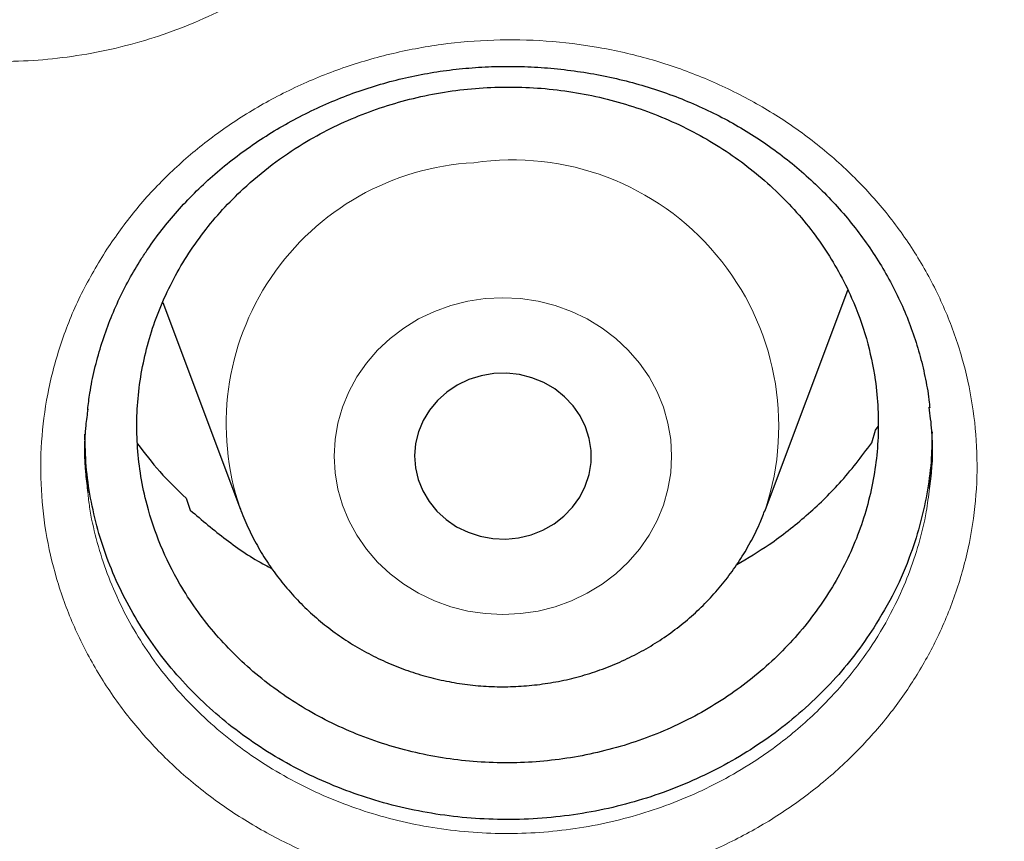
# Model space of a CAD drawing. Header units: millimetres. Extents: x 8 to 791, y 12 to 1717.
# Tile 196 of 256: x 392 to 396.45, y 1539.76 to 1543.48. Entities that reach past the tile are written whole.
import ezdxf

# ---------------------------------------------------------------- set-up
doc = ezdxf.new("R2010")
doc.units = ezdxf.units.MM

msp = doc.modelspace()

# ---------------------------------------------------------------- linework, layer by layer
at = {"color": 7, "linetype": 'Continuous', "lineweight": 30}
for p, q in [((395.3713, 1541.265), (395.7444, 1542.2568)), ((392.6428, 1542.2016), (392.9951, 1541.265)), ((395.8526, 1541.5661), (395.8704, 1541.6233)), ((395.8704, 1541.6233), (395.8811, 1541.6406)), ((392.7498, 1541.3156), (392.7679, 1541.2619)), ((392.9929, 1541.2709), (392.9951, 1541.265)), ((395.3686, 1541.2579), (395.3713, 1541.265))]:
    msp.add_line(p, q, dxfattribs=at)
at = {"color": 8, "linetype": 'Continuous', "lineweight": 0, "flags": 128}
msp.add_lwpolyline([(394.1034, 1542.219), (394.0244, 1542.2073), (393.9472, 1542.1879), (393.8726, 1542.161), (393.8014, 1542.127), (393.7344, 1542.0861), (393.6722, 1542.0389), (393.6157, 1541.9859), (393.5654, 1541.9276), (393.5219, 1541.8647), (393.4856, 1541.7979), (393.4569, 1541.7279), (393.4363, 1541.6555), (393.4238, 1541.5814), (393.4196, 1541.5065), (393.4238, 1541.4316), (393.4363, 1541.3575), (393.4569, 1541.2851), (393.4856, 1541.2151), (393.5219, 1541.1483), (393.5654, 1541.0854), (393.6157, 1541.0271), (393.6722, 1540.9741), (393.7344, 1540.9269), (393.8014, 1540.886), (393.8726, 1540.852), (393.9472, 1540.8251), (394.0244, 1540.8057), (394.1034, 1540.794), (394.1832, 1540.7901), (394.263, 1540.794), (394.342, 1540.8057), (394.4192, 1540.8251), (394.4938, 1540.852), (394.565, 1540.886), (394.6321, 1540.9269), (394.6942, 1540.9741), (394.7507, 1541.0271), (394.801, 1541.0854), (394.8445, 1541.1483), (394.8808, 1541.2151), (394.9095, 1541.2851), (394.9302, 1541.3575), (394.9427, 1541.4316), (394.9469, 1541.5065), (394.9427, 1541.5814), (394.9302, 1541.6555), (394.9095, 1541.7279), (394.8808, 1541.7979), (394.8445, 1541.8647), (394.801, 1541.9276), (394.7507, 1541.9859), (394.6942, 1542.0389), (394.6321, 1542.0861), (394.565, 1542.127), (394.4938, 1542.161), (394.4192, 1542.1879), (394.342, 1542.2073), (394.263, 1542.219), (394.1832, 1542.223), (394.1034, 1542.219)], dxfattribs=at)
at = {"color": 7, "linetype": 'Continuous', "lineweight": 30, "flags": 128}
msp.add_lwpolyline([(394.1414, 1541.8797), (394.0839, 1541.87), (394.0286, 1541.8526), (393.9765, 1541.8278), (393.9288, 1541.7961), (393.8866, 1541.7583), (393.8507, 1541.7151), (393.8219, 1541.6674), (393.8007, 1541.6164), (393.7878, 1541.563), (393.7832, 1541.5083), (393.7872, 1541.4537), (393.7996, 1541.4001), (393.8202, 1541.3489), (393.8485, 1541.301), (393.884, 1541.2574), (393.9258, 1541.2192), (393.9732, 1541.1871), (394.025, 1541.1618), (394.0802, 1541.1439), (394.1375, 1541.1337), (394.1959, 1541.1314), (394.254, 1541.1371), (394.3105, 1541.1507), (394.3644, 1541.1719), (394.4144, 1541.2002), (394.4594, 1541.2351), (394.4986, 1541.2757), (394.5311, 1541.3212), (394.5561, 1541.3707), (394.5732, 1541.4231), (394.582, 1541.4773), (394.5823, 1541.5321), (394.5741, 1541.5863), (394.5575, 1541.6389), (394.533, 1541.6886), (394.501, 1541.7344), (394.4622, 1541.7754), (394.4175, 1541.8106), (394.3678, 1541.8394), (394.3142, 1541.8611), (394.2578, 1541.8752), (394.1998, 1541.8815), (394.1414, 1541.8797)], dxfattribs=at)
at = {"color": 8, "linetype": 'Continuous', "lineweight": 0}
for centre, radius, start, end in [((394.1146, 1541.6513), 1.1844, 93.0515, 198.7371), ((394.2272, 1541.6423), 1.2047, 341.7506, 98.3871)]:
    msp.add_arc(centre, radius, start, end, dxfattribs=at)
for points, knots in [([(391.9045, 1594.1384), (391.4079, 1594.1325), (390.4148, 1594.1207), (388.9279, 1594.0251), (387.4468, 1593.8726), (385.9744, 1593.658), (384.522, 1593.3848), (383.0924, 1593.0544), (381.6879, 1592.6687), (380.3024, 1592.2266), (378.9303, 1591.7256), (377.5746, 1591.1657), (376.2385, 1590.5467), (374.9327, 1589.8732), (373.6598, 1589.1465), (372.4295, 1588.3727), (371.2435, 1587.5542), (370.1031, 1586.6936), (369.0035, 1585.7876), (367.9401, 1584.8322), (366.916, 1583.8281), (365.9341, 1582.7766), (365.0025, 1581.6855), (364.1228, 1580.5571), (363.3018, 1579.4004), (362.54, 1578.2184), (361.8375, 1577.0139), (361.191, 1575.7821), (360.5983, 1574.5176), (360.0617, 1573.2223), (359.5835, 1571.8983), (359.1678, 1570.5558), (358.8154, 1569.1975), (358.5287, 1567.8341), (358.3069, 1566.4685), (358.1492, 1565.1035), (358.0544, 1563.7333), (358.0226, 1562.3523), (358.0552, 1560.9629), (358.1534, 1559.568), (358.317, 1558.1784), (358.5454, 1556.797), (358.8367, 1555.4344), (359.1888, 1554.0932), (359.5999, 1552.7754), (360.0712, 1551.4755), (360.6051, 1550.1882), (361.2019, 1548.9163), (361.8617, 1547.6628), (362.5795, 1546.4377), (363.3541, 1545.2435), (364.179, 1544.0892), (365.0514, 1542.9765), (365.9686, 1541.9066), (366.9343, 1540.8749), (367.9527, 1539.8773), (369.0228, 1538.9165), (370.1437, 1537.9953), (371.3066, 1537.1212), (372.5093, 1536.2959), (373.7422, 1535.5256), (375.0021, 1534.8108), (376.2859, 1534.1517), (377.5989, 1533.5453), (378.9467, 1532.9892), (380.3273, 1532.4858), (381.7385, 1532.0371), (383.1694, 1531.6471), (384.6173, 1531.3164), (386.0705, 1531.0475), (387.526, 1530.8394), (388.981, 1530.6914), (390.4414, 1530.6025), (391.9134, 1530.5727), (393.3942, 1530.6033), (394.8811, 1530.6954), (396.3622, 1530.8488), (397.8346, 1531.0632), (399.2869, 1531.3364), (400.7165, 1531.6668), (402.1211, 1532.0525), (403.5066, 1532.4947), (404.8787, 1532.9956), (406.2344, 1533.5555), (407.5705, 1534.1745), (408.8762, 1534.848), (410.1492, 1535.5747), (411.3795, 1536.3486), (412.5655, 1537.1671), (413.7058, 1538.0276), (414.8055, 1538.9336), (415.8688, 1539.889), (416.8929, 1540.8931), (417.8748, 1541.9446), (418.8065, 1543.0357), (419.6861, 1544.1641), (420.5071, 1545.3208), (421.269, 1546.5028), (421.9715, 1547.7073), (422.6179, 1548.9391), (423.2106, 1550.2036), (423.7472, 1551.4989), (424.2255, 1552.8229), (424.6412, 1554.1654), (424.9936, 1555.5237), (425.2803, 1556.8871), (425.5021, 1558.2527), (425.6598, 1559.6178), (425.7545, 1560.9879), (425.7863, 1562.3689), (425.7538, 1563.7583), (425.6555, 1565.1532), (425.492, 1566.5428), (425.2635, 1567.9243), (424.9723, 1569.2868), (424.6202, 1570.6281), (424.2091, 1571.9458), (423.7378, 1573.2457), (423.2038, 1574.533), (422.6071, 1575.8049), (421.9473, 1577.0584), (421.2294, 1578.2835), (420.4549, 1579.4778), (419.63, 1580.632), (418.7576, 1581.7447), (417.8403, 1582.8146), (416.8747, 1583.8463), (415.8563, 1584.8439), (414.7861, 1585.8047), (413.6653, 1586.726), (412.5024, 1587.6), (411.2997, 1588.4253), (410.0668, 1589.1956), (408.8069, 1589.9104), (407.5231, 1590.5695), (406.2101, 1591.1759), (404.8623, 1591.732), (403.4817, 1592.2354), (402.0705, 1592.6841), (400.6395, 1593.0741), (399.1917, 1593.4048), (397.7385, 1593.6737), (396.283, 1593.882), (394.828, 1594.0291), (393.3676, 1594.1213), (392.3922, 1594.1327), (391.9045, 1594.1384)], [0, 0, 0, 0, 0.007, 0.014, 0.021, 0.028, 0.035, 0.041875, 0.04875, 0.055625, 0.0625, 0.0695, 0.0765, 0.0835, 0.0905, 0.0975, 0.104375, 0.11125, 0.118125, 0.125, 0.132, 0.139, 0.146, 0.153, 0.16, 0.166875, 0.17375, 0.180625, 0.1875, 0.1945, 0.2015, 0.2085, 0.2155, 0.2225, 0.229375, 0.23625, 0.243125, 0.25, 0.257, 0.264, 0.271, 0.278, 0.285, 0.291875, 0.29875, 0.305625, 0.3125, 0.3195, 0.3265, 0.3335, 0.3405, 0.3475, 0.354375, 0.36125, 0.368125, 0.375, 0.382, 0.389, 0.396, 0.403, 0.41, 0.416875, 0.42375, 0.430625, 0.4375, 0.4445, 0.4515, 0.4585, 0.4655, 0.4725, 0.479375, 0.48625, 0.493125, 0.5, 0.507, 0.514, 0.521, 0.528, 0.535, 0.541875, 0.54875, 0.555625, 0.5625, 0.5695, 0.5765, 0.5835, 0.5905, 0.5975, 0.604375, 0.61125, 0.618125, 0.625, 0.632, 0.639, 0.646, 0.653, 0.66, 0.666875, 0.67375, 0.680625, 0.6875, 0.6945, 0.7015, 0.7085, 0.7155, 0.7225, 0.729375, 0.73625, 0.743125, 0.75, 0.757, 0.764, 0.771, 0.778, 0.785, 0.791875, 0.79875, 0.805625, 0.8125, 0.8195, 0.8265, 0.8335, 0.8405, 0.8475, 0.854375, 0.86125, 0.868125, 0.875, 0.882, 0.889, 0.896, 0.903, 0.91, 0.916875, 0.92375, 0.930625, 0.9375, 0.9445, 0.9515, 0.9585, 0.9655, 0.9725, 0.979375, 0.98625, 0.993125, 1, 1, 1, 1]), ([(390.0612, 1546.1993), (390.1049, 1546.2645), (390.1795, 1546.3757), (390.3068, 1546.519), (390.4291, 1546.6372), (390.5633, 1546.7465), (390.7071, 1546.8448), (390.859, 1546.9312), (391.0173, 1547.0054), (391.1836, 1547.0681), (391.355, 1547.1174), (391.5297, 1547.153), (391.7063, 1547.1752), (391.8861, 1547.1837), (392.0659, 1547.1781), (392.2436, 1547.1586), (392.4179, 1547.1259), (392.5902, 1547.0795), (392.7575, 1547.0198), (392.9181, 1546.9476), (393.0707, 1546.8639), (393.2165, 1546.7678), (393.3527, 1546.6609), (393.4781, 1546.5442), (393.592, 1546.419), (393.695, 1546.2841), (393.7777, 1546.1534), (393.8436, 1546.0286), (393.8954, 1545.9123), (393.9409, 1545.7873), (393.978, 1545.6557), (394.0068, 1545.5106), (394.0241, 1545.3565), (394.0278, 1545.1936), (394.0165, 1545.0294), (393.9874, 1544.8525), (393.936, 1544.6646), (393.8641, 1544.4843), (393.7807, 1544.3241), (393.6908, 1544.1834), (393.5873, 1544.0487), (393.4719, 1543.9228), (393.3458, 1543.8066), (393.2103, 1543.7011), (393.0641, 1543.6054), (392.9097, 1543.5215), (392.7487, 1543.4501), (392.5826, 1543.3916), (392.4101, 1543.3456), (392.2341, 1543.3132), (392.0563, 1543.2947), (391.8785, 1543.2899), (391.6991, 1543.2988), (391.5213, 1543.3216), (391.347, 1543.358), (391.1773, 1543.4074), (391.0112, 1543.4702), (390.8517, 1543.5456), (390.7004, 1543.6329), (390.5584, 1543.7309), (390.4243, 1543.8405), (390.3009, 1543.96), (390.1893, 1544.0883), (390.0903, 1544.2244), (390.0033, 1544.3689), (389.9299, 1544.5195), (389.871, 1544.6745), (389.8268, 1544.8326), (389.7969, 1544.9951), (389.7834, 1545.1457), (389.7822, 1545.2843), (389.7899, 1545.4095), (389.8073, 1545.5401), (389.8353, 1545.6733), (389.8818, 1545.8316), (389.952, 1546.0099), (390.0246, 1546.1359), (390.0612, 1546.1993)], [0, 0, 0, 0, 0.018763, 0.032029, 0.045295, 0.058749, 0.0724, 0.085621, 0.098934, 0.112387, 0.126036, 0.139328, 0.152621, 0.166103, 0.179783, 0.193062, 0.206341, 0.219773, 0.233426, 0.246706, 0.259986, 0.273419, 0.287072, 0.300294, 0.313607, 0.327063, 0.340715, 0.350654, 0.361106, 0.371558, 0.383013, 0.394469, 0.407749, 0.421029, 0.434461, 0.448113, 0.464944, 0.481965, 0.495186, 0.508502, 0.52196, 0.535614, 0.548843, 0.562166, 0.575594, 0.589242, 0.602516, 0.615789, 0.629253, 0.642912, 0.656142, 0.669464, 0.682893, 0.696542, 0.709815, 0.723089, 0.736552, 0.750211, 0.763437, 0.776756, 0.790179, 0.803821, 0.817129, 0.830437, 0.843937, 0.857633, 0.87092, 0.884207, 0.897685, 0.911359, 0.92128, 0.931714, 0.942147, 0.953581, 0.965015, 0.982401, 1, 1, 1, 1]), ([(392.3895, 1542.4425), (392.4309, 1542.5015), (392.5138, 1542.6198), (392.6639, 1542.7803), (392.8324, 1542.928), (393.0207, 1543.0587), (393.2258, 1543.1709), (393.4431, 1543.2616), (393.6702, 1543.3289), (393.9038, 1543.3729), (394.1413, 1543.3931), (394.3799, 1543.3884), (394.6164, 1543.3596), (394.8476, 1543.3069), (395.0704, 1543.2306), (395.2823, 1543.1325), (395.4812, 1543.0134), (395.6638, 1542.8741), (395.8285, 1542.7169), (395.9728, 1542.5441), (396.0943, 1542.3573), (396.1923, 1542.1595), (396.2656, 1541.9528), (396.3124, 1541.7395), (396.3329, 1541.5225), (396.3269, 1541.3046), (396.2934, 1541.0887), (396.2338, 1540.8775), (396.1508, 1540.6786), (396.0473, 1540.4941), (395.9233, 1540.3201), (395.775, 1540.155), (395.6032, 1540.0019), (395.414, 1539.8675), (395.2094, 1539.754), (394.9928, 1539.6618), (394.7662, 1539.5921), (394.5322, 1539.5465), (394.2941, 1539.5249), (394.0553, 1539.5276), (393.8188, 1539.5552), (393.5874, 1539.6064), (393.3637, 1539.6807), (393.1508, 1539.7779), (392.951, 1539.8962), (392.7669, 1540.0339), (392.6014, 1540.1901), (392.4561, 1540.3619), (392.3326, 1540.5476), (392.2333, 1540.745), (392.1586, 1540.9514), (392.1097, 1541.1642), (392.0878, 1541.3806), (392.0922, 1541.5979), (392.1235, 1541.8163), (392.1838, 1542.0325), (392.2702, 1542.2445), (392.3497, 1542.3766), (392.3895, 1542.4425)], [0, 0, 0, 0, 0.0172899, 0.0346315, 0.0519218, 0.0698093, 0.0877542, 0.1056417, 0.1234839, 0.1413831, 0.159226, 0.1770993, 0.19503, 0.2129033, 0.2307262, 0.2486051, 0.2664271, 0.2843169, 0.3022638, 0.3201534, 0.3380194, 0.3559418, 0.3738073, 0.3917214, 0.4096928, 0.4276073, 0.4455253, 0.4635008, 0.481419, 0.4980102, 0.5146008, 0.5325647, 0.5505852, 0.5685466, 0.5864246, 0.604359, 0.6222361, 0.6401404, 0.6581022, 0.6760065, 0.693842, 0.7117342, 0.7295697, 0.7474384, 0.7653641, 0.7832329, 0.8010999, 0.8190238, 0.8368907, 0.8547773, 0.8727207, 0.8906066, 0.9084799, 0.9264088, 0.9442801, 0.9628326, 0.9814482, 1, 1, 1, 1]), ([(392.3041, 1541.3418), (392.3064, 1541.3194), (392.3138, 1541.2491), (392.3405, 1541.1323), (392.3835, 1540.9919), (392.4407, 1540.8539), (392.5103, 1540.7211), (392.5917, 1540.5946), (392.684, 1540.4754), (392.7882, 1540.3623), (392.9023, 1540.258), (393.0254, 1540.1632), (393.1561, 1540.0785), (393.2958, 1540.0033), (393.4416, 1539.9393), (393.5924, 1539.8869), (393.7466, 1539.8465), (393.9057, 1539.8175), (394.0669, 1539.8009), (394.2287, 1539.7969), (394.3897, 1539.8051), (394.551, 1539.8258), (394.7099, 1539.8588), (394.8643, 1539.9039), (395.0132, 1539.9601), (395.1578, 1540.0281), (395.3184, 1540.1197), (395.489, 1540.242), (395.6416, 1540.383), (395.7681, 1540.5277), (395.8712, 1540.6715), (395.9563, 1540.823), (396.0208, 1540.9701), (396.0674, 1541.1103), (396.0995, 1541.2408), (396.1098, 1541.3251), (396.1141, 1541.3605)], [0, 0, 0, 0, 0.013217, 0.041643, 0.070269, 0.099202, 0.128554, 0.156989, 0.185623, 0.214563, 0.243924, 0.27236, 0.300995, 0.329938, 0.359302, 0.387713, 0.416324, 0.445163, 0.474473, 0.503061, 0.531649, 0.560648, 0.590071, 0.618654, 0.647239, 0.67615, 0.705533, 0.748401, 0.791968, 0.821492, 0.856949, 0.892798, 0.921411, 0.950023, 0.979046, 1, 1, 1, 1])]:
    msp.add_open_spline(points, degree=3, knots=knots, dxfattribs=at)
at = {"color": 7, "linetype": 'Continuous', "lineweight": 30}
for points, knots in [([(357.0532, 1565.0448), (357.0508, 1565.0099), (357.0461, 1564.9393), (357.0399, 1564.8224), (357.0331, 1564.6975), (357.0252, 1564.566), (357.017, 1564.4251), (357.0091, 1564.274), (357.0006, 1564.0953), (356.992, 1563.8866), (356.9839, 1563.6459), (356.9766, 1563.3568), (356.9714, 1563.015), (356.9704, 1562.6164), (356.975, 1562.1887), (356.9867, 1561.7289), (357.0066, 1561.2429), (357.0353, 1560.7411), (357.0725, 1560.2367), (357.1178, 1559.734), (357.1713, 1559.2329), (357.2327, 1558.7336), (357.3199, 1558.1085), (357.4415, 1557.3594), (357.6082, 1556.4891), (357.7605, 1555.8002), (357.8839, 1555.2895), (357.9689, 1554.9541), (358.0562, 1554.6248), (358.1433, 1554.3102), (358.2272, 1554.0185), (358.3061, 1553.7533), (358.3793, 1553.5145), (358.4462, 1553.3019), (358.5064, 1553.1154), (358.5591, 1552.9548), (358.6042, 1552.82), (358.6393, 1552.7162), (358.6666, 1552.6365), (358.6902, 1552.5679), (358.7165, 1552.4923), (358.7477, 1552.403), (358.7845, 1552.2992), (358.8307, 1552.17), (358.8878, 1552.0129), (358.9571, 1551.8258), (359.0362, 1551.6165), (359.1255, 1551.3853), (359.2256, 1551.1325), (359.335, 1550.8633), (359.4508, 1550.586), (359.6126, 1550.2089), (359.8226, 1549.7387), (360.0854, 1549.1801), (360.3848, 1548.5743), (360.7235, 1547.9255), (361.1044, 1547.2377), (361.4961, 1546.5691), (361.9371, 1545.8554), (362.4355, 1545.0952), (362.9974, 1544.2914), (363.5841, 1543.503), (364.1207, 1542.825), (364.6016, 1542.2466), (365.0237, 1541.7582), (365.4687, 1541.2632), (365.9374, 1540.7626), (366.3963, 1540.2924), (366.8416, 1539.8533), (367.27, 1539.4454), (367.7152, 1539.0363), (368.1767, 1538.6274), (368.5913, 1538.2734), (368.9458, 1537.9797), (369.2283, 1537.7509), (369.4925, 1537.5412), (369.738, 1537.3502), (369.9643, 1537.1772), (370.1614, 1537.0289), (370.3309, 1536.9032), (370.4745, 1536.7978), (370.6036, 1536.7041), (370.7099, 1536.6275), (370.7926, 1536.5685), (370.8521, 1536.5261), (370.9062, 1536.4878), (370.9723, 1536.4412), (371.0611, 1536.3789), (371.1716, 1536.302), (371.2957, 1536.2163), (371.4305, 1536.1242), (371.576, 1536.0257), (371.7632, 1535.9005), (371.9973, 1535.7463), (372.2837, 1535.5614), (372.5967, 1535.3637), (372.9369, 1535.1541), (373.302, 1534.9349), (373.6861, 1534.7107), (374.0797, 1534.4876), (374.476, 1534.2696), (374.9737, 1534.004), (375.5734, 1533.6972), (376.2758, 1533.3571), (376.9747, 1533.0372), (377.7049, 1532.7215), (378.4656, 1532.4129), (379.2559, 1532.114), (380.04, 1531.8382), (380.8213, 1531.5831), (381.599, 1531.3484), (382.3747, 1531.1329), (383.1479, 1530.9361), (383.9229, 1530.7565), (384.776, 1530.578), (385.7075, 1530.4068), (386.718, 1530.2497), (387.7304, 1530.1207), (388.7455, 1530.0195), (389.7632, 1529.9462), (390.7827, 1529.901), (391.8033, 1529.884), (392.8239, 1529.8953), (393.8437, 1529.935), (394.8619, 1530.0027), (395.8775, 1530.0984), (396.8898, 1530.2218), (397.8978, 1530.3729), (398.8286, 1530.5385), (399.6827, 1530.7122), (400.4634, 1530.8886), (401.2464, 1531.0833), (402.0351, 1531.2981), (402.8256, 1531.5326), (403.6172, 1531.787), (404.4091, 1532.0618), (405.2052, 1532.3591), (405.9911, 1532.6741), (406.7655, 1533.0061), (407.5216, 1533.3512), (408.2642, 1533.7112), (408.9861, 1534.0818), (409.686, 1534.4613), (410.2891, 1534.8057), (410.8011, 1535.1105), (411.2273, 1535.3725), (411.644, 1535.6368), (411.9824, 1535.8582), (412.2385, 1536.0293), (412.4076, 1536.144), (412.5522, 1536.2431), (412.6725, 1536.3263), (412.7687, 1536.3935), (412.8371, 1536.4415), (412.8836, 1536.4743), (412.9221, 1536.5015), (412.9685, 1536.5344), (413.0278, 1536.5766), (413.0971, 1536.6262), (413.1924, 1536.6947), (413.3176, 1536.7855), (413.4765, 1536.9019), (413.6774, 1537.0511), (413.9174, 1537.2323), (414.1928, 1537.4443), (414.4782, 1537.6689), (414.7929, 1537.9221), (415.1375, 1538.2063), (415.5121, 1538.5243), (415.898, 1538.8617), (416.2945, 1539.2193), (416.7005, 1539.5977), (417.0877, 1539.9709), (417.4545, 1540.3357), (417.7942, 1540.6837), (418.125, 1541.0325), (418.44, 1541.3742), (418.7381, 1541.7066), (419.0356, 1542.0471), (419.3305, 1542.3942), (419.6212, 1542.7461), (419.8914, 1543.0823), (420.1435, 1543.4042), (420.3779, 1543.7109), (420.595, 1544.0018), (420.7938, 1544.2741), (420.9809, 1544.5358), (421.1669, 1544.8013), (421.362, 1545.0858), (421.5697, 1545.3957), (421.789, 1545.7316), (422.019, 1546.0939), (422.2588, 1546.4832), (422.5074, 1546.9001), (422.7438, 1547.3108), (422.967, 1547.7119), (423.1759, 1548.0995), (423.3851, 1548.5009), (423.5884, 1548.9051), (423.7872, 1549.3148), (423.9773, 1549.7213), (424.1582, 1550.1229), (424.3234, 1550.5033), (424.4737, 1550.8621), (424.6101, 1551.1988), (424.7334, 1551.5133), (424.8444, 1551.8051), (424.9275, 1552.0301), (424.986, 1552.1915), (425.022, 1552.2923), (425.0531, 1552.3798), (425.079, 1552.4537), (425.1, 1552.514), (425.1173, 1552.5637), (425.1365, 1552.6193), (425.1618, 1552.6931), (425.1962, 1552.7944), (425.238, 1552.9192), (425.2904, 1553.078), (425.3517, 1553.2674), (425.4199, 1553.4832), (425.49, 1553.7109), (425.5615, 1553.9498), (425.6342, 1554.1999), (425.7209, 1554.5079), (425.8209, 1554.879), (425.9326, 1555.318), (426.0436, 1555.783), (426.1444, 1556.2364), (426.2352, 1556.6749), (426.3163, 1557.095), (426.394, 1557.5297), (426.4818, 1558.0655), (426.572, 1558.6902), (426.6569, 1559.3929), (426.7237, 1560.0732), (426.7738, 1560.7306), (426.8089, 1561.3647), (426.8302, 1561.9754), (426.8378, 1562.4719), (426.8382, 1562.86), (426.8358, 1563.1455), (426.8308, 1563.4241), (426.8237, 1563.6914), (426.815, 1563.9447), (426.8049, 1564.1919), (426.7936, 1564.4303), (426.7812, 1564.6577), (426.769, 1564.8593), (426.76, 1564.986), (426.7558, 1565.0448)], [0, 0, 0, 0, 0.000951, 0.00193, 0.003036, 0.004253, 0.00557, 0.006974, 0.008466, 0.010552, 0.012788, 0.015174, 0.018604, 0.022304, 0.026272, 0.03051, 0.035109, 0.039809, 0.0445, 0.049182, 0.053854, 0.058517, 0.063171, 0.071403, 0.079606, 0.08778, 0.090983, 0.094182, 0.097376, 0.100428, 0.103231, 0.105785, 0.10809, 0.110147, 0.111955, 0.113514, 0.114824, 0.115886, 0.116546, 0.117156, 0.117891, 0.118757, 0.119771, 0.120935, 0.122551, 0.124388, 0.126447, 0.128728, 0.13123, 0.133951, 0.136743, 0.139515, 0.145262, 0.150923, 0.1565, 0.163835, 0.171017, 0.178053, 0.185051, 0.193961, 0.202877, 0.211797, 0.220722, 0.226386, 0.232222, 0.238233, 0.244421, 0.250785, 0.255992, 0.261311, 0.266742, 0.272285, 0.27791, 0.2814, 0.284654, 0.287671, 0.290452, 0.292997, 0.295305, 0.297061, 0.298651, 0.300074, 0.30133, 0.302159, 0.302792, 0.303286, 0.303933, 0.304956, 0.306188, 0.307532, 0.308987, 0.310553, 0.31223, 0.315004, 0.318038, 0.32133, 0.324881, 0.328691, 0.332679, 0.336722, 0.340731, 0.344704, 0.351714, 0.358613, 0.3654, 0.372077, 0.379665, 0.387104, 0.394395, 0.401597, 0.408772, 0.415794, 0.42279, 0.429761, 0.436706, 0.445688, 0.454627, 0.463542, 0.472457, 0.481371, 0.490286, 0.4992, 0.508115, 0.517029, 0.525944, 0.534858, 0.543773, 0.552688, 0.561603, 0.568593, 0.575583, 0.582642, 0.589812, 0.597096, 0.604359, 0.61173, 0.61921, 0.626799, 0.634111, 0.641505, 0.648815, 0.655997, 0.663051, 0.669978, 0.674479, 0.678925, 0.683315, 0.687644, 0.689723, 0.691543, 0.693106, 0.69441, 0.695455, 0.696243, 0.696646, 0.696978, 0.697502, 0.698168, 0.698928, 0.699781, 0.70131, 0.703068, 0.705055, 0.708015, 0.711125, 0.714373, 0.717759, 0.721968, 0.726371, 0.73097, 0.735762, 0.74075, 0.745932, 0.750272, 0.754723, 0.75908, 0.763275, 0.767308, 0.771181, 0.775537, 0.77967, 0.783578, 0.787262, 0.79079, 0.794084, 0.797145, 0.799974, 0.80285, 0.805987, 0.809385, 0.813035, 0.816945, 0.821115, 0.825545, 0.830235, 0.834102, 0.838129, 0.842317, 0.846532, 0.850562, 0.854837, 0.85888, 0.862688, 0.866263, 0.869604, 0.872711, 0.875584, 0.878223, 0.879337, 0.880326, 0.881181, 0.881903, 0.882491, 0.882945, 0.883358, 0.884118, 0.885104, 0.886317, 0.887757, 0.88973, 0.891826, 0.894024, 0.896326, 0.898731, 0.901239, 0.905195, 0.909383, 0.913804, 0.918457, 0.922275, 0.926238, 0.930343, 0.934543, 0.941328, 0.94789, 0.954228, 0.960343, 0.966236, 0.971905, 0.977351, 0.980059, 0.98271, 0.985301, 0.987816, 0.990158, 0.992312, 0.994612, 0.996657, 0.99845, 1, 1, 1, 1]), ([(359.582, 1559.2529), (359.5907, 1559.1731), (359.6162, 1558.9407), (359.6664, 1558.5564), (359.732, 1558.1001), (359.8054, 1557.6448), (359.8859, 1557.1905), (359.9738, 1556.7375), (360.069, 1556.2858), (360.1714, 1555.8354), (360.2811, 1555.3866), (360.3979, 1554.9393), (360.522, 1554.4938), (360.6531, 1554.0501), (360.7914, 1553.6083), (360.9368, 1553.1685), (361.0893, 1552.7308), (361.2488, 1552.2953), (361.4152, 1551.8621), (361.5886, 1551.4313), (361.769, 1551.0031), (361.9561, 1550.5774), (362.1502, 1550.1544), (362.3509, 1549.7343), (362.5585, 1549.317), (362.7727, 1548.9027), (362.9935, 1548.4915), (363.221, 1548.0835), (363.455, 1547.6787), (363.6954, 1547.2773), (363.9423, 1546.8794), (364.1956, 1546.4849), (364.4552, 1546.0942), (364.721, 1545.7071), (364.9931, 1545.3239), (365.2712, 1544.9445), (365.5555, 1544.5692), (365.8457, 1544.1979), (366.1419, 1543.8307), (366.4439, 1543.4678), (366.7518, 1543.1092), (367.0654, 1542.755), (367.3847, 1542.4054), (367.7095, 1542.0602), (368.0399, 1541.7197), (368.3757, 1541.3839), (368.7168, 1541.053), (369.0633, 1540.7269), (369.4149, 1540.4057), (369.7717, 1540.0895), (370.1335, 1539.7785), (370.5003, 1539.4726), (370.872, 1539.1719), (371.2484, 1538.8766), (371.6296, 1538.5866), (372.0154, 1538.302), (372.4057, 1538.023), (372.8005, 1537.7495), (373.1996, 1537.4816), (373.603, 1537.2194), (374.0106, 1536.963), (374.4222, 1536.7123), (374.8378, 1536.4675), (375.2574, 1536.2287), (375.6807, 1535.9958), (376.1077, 1535.7689), (376.5383, 1535.5481), (376.9724, 1535.3335), (377.4099, 1535.125), (377.8507, 1534.9227), (378.2948, 1534.7267), (378.7419, 1534.537), (379.192, 1534.3537), (379.645, 1534.1768), (380.1009, 1534.0063), (380.5594, 1533.8423), (381.0205, 1533.6848), (381.484, 1533.5338), (381.95, 1533.3895), (382.4182, 1533.2517), (382.8886, 1533.1206), (383.3611, 1532.9962), (383.8354, 1532.8785), (384.3117, 1532.7676), (384.7896, 1532.6634), (385.2692, 1532.5659), (385.7503, 1532.4753), (386.2328, 1532.3915), (386.7166, 1532.3146), (387.2016, 1532.2445), (387.6876, 1532.1813), (388.1746, 1532.125), (388.6625, 1532.0756), (389.1511, 1532.0331), (389.6403, 1531.9976), (390.13, 1531.969), (390.6202, 1531.9473), (391.1106, 1531.9326), (391.6012, 1531.9248), (392.0919, 1531.924), (392.5826, 1531.9301), (393.073, 1531.9432), (393.5633, 1531.9632), (394.0531, 1531.9902), (394.5425, 1532.0241), (395.0312, 1532.065), (395.5193, 1532.1127), (396.0065, 1532.1674), (396.4928, 1532.229), (396.978, 1532.2974), (397.4621, 1532.3727), (397.9449, 1532.4549), (398.4264, 1532.5439), (398.9063, 1532.6397), (399.3847, 1532.7424), (399.8613, 1532.8517), (400.3362, 1532.9678), (400.8091, 1533.0907), (401.28, 1533.2202), (401.7487, 1533.3564), (402.2152, 1533.4992), (402.6794, 1533.6486), (403.1411, 1533.8045), (403.6002, 1533.967), (404.0567, 1534.136), (404.5104, 1534.3114), (404.9612, 1534.4932), (405.409, 1534.6814), (405.8538, 1534.8759), (406.2954, 1535.0767), (406.7337, 1535.2837), (407.1687, 1535.497), (407.6001, 1535.7163), (408.028, 1535.9418), (408.4522, 1536.1732), (408.8726, 1536.4107), (409.2892, 1536.6541), (409.7018, 1536.9034), (410.1103, 1537.1585), (410.5147, 1537.4193), (410.9149, 1537.6858), (411.3107, 1537.958), (411.7021, 1538.2358), (412.0889, 1538.5191), (412.4712, 1538.8078), (412.8488, 1539.1019), (413.2216, 1539.4013), (413.5896, 1539.706), (413.9526, 1540.0159), (414.3106, 1540.3308), (414.6634, 1540.6508), (415.0111, 1540.9758), (415.3536, 1541.3056), (415.6906, 1541.6403), (416.0223, 1541.9797), (416.3484, 1542.3238), (416.669, 1542.6724), (416.984, 1543.0256), (417.2932, 1543.3831), (417.5966, 1543.745), (417.8942, 1544.1112), (418.1859, 1544.4815), (418.4715, 1544.856), (418.7511, 1545.2344), (419.0246, 1545.6167), (419.2919, 1546.0029), (419.553, 1546.3929), (419.8078, 1546.7864), (420.0562, 1547.1836), (420.2981, 1547.5842), (420.5337, 1547.9882), (420.7626, 1548.3955), (420.9851, 1548.8059), (421.2008, 1549.2195), (421.41, 1549.6361), (421.6123, 1550.0556), (421.8079, 1550.478), (421.9967, 1550.903), (422.1787, 1551.3307), (422.3537, 1551.7609), (422.5218, 1552.1935), (422.6829, 1552.6285), (422.837, 1553.0657), (422.9841, 1553.505), (423.1241, 1553.9464), (423.2569, 1554.3897), (423.3826, 1554.8348), (423.5012, 1555.2816), (423.6125, 1555.7301), (423.7166, 1556.1801), (423.8135, 1556.6315), (423.9031, 1557.0843), (423.9854, 1557.5383), (424.0604, 1557.9933), (424.1281, 1558.4494), (424.1884, 1558.9064), (424.2413, 1559.3642), (424.2869, 1559.8227), (424.3252, 1560.2818), (424.356, 1560.7414), (424.3794, 1561.2013), (424.3954, 1561.6616), (424.4034, 1562.0707), (424.4042, 1562.3263), (424.4045, 1562.4284)], [0, 0, 0, 0, 0.002595, 0.007564, 0.012533, 0.017502, 0.02247, 0.027439, 0.032408, 0.037377, 0.042346, 0.047315, 0.052284, 0.057254, 0.062223, 0.067192, 0.072161, 0.07713, 0.0821, 0.087069, 0.092038, 0.097008, 0.101977, 0.106946, 0.111916, 0.116885, 0.121855, 0.126825, 0.131794, 0.136764, 0.141734, 0.146704, 0.151673, 0.156643, 0.161613, 0.166583, 0.171553, 0.176523, 0.181493, 0.186464, 0.191434, 0.196404, 0.201374, 0.206345, 0.211315, 0.216286, 0.221256, 0.226227, 0.231197, 0.236168, 0.241138, 0.246109, 0.25108, 0.25605, 0.261021, 0.265992, 0.270963, 0.275934, 0.280905, 0.285876, 0.290847, 0.295818, 0.300789, 0.30576, 0.310731, 0.315702, 0.320674, 0.325645, 0.330616, 0.335587, 0.340559, 0.34553, 0.350501, 0.355473, 0.360444, 0.365416, 0.370387, 0.375358, 0.38033, 0.385301, 0.390273, 0.395244, 0.400216, 0.405188, 0.410159, 0.415131, 0.420102, 0.425074, 0.430046, 0.435017, 0.439989, 0.44496, 0.449932, 0.454904, 0.459875, 0.464847, 0.469819, 0.47479, 0.479762, 0.484734, 0.489705, 0.494677, 0.499649, 0.504621, 0.509592, 0.514564, 0.519536, 0.524507, 0.529479, 0.534451, 0.539422, 0.544394, 0.549366, 0.554337, 0.559309, 0.56428, 0.569252, 0.574224, 0.579195, 0.584167, 0.589138, 0.59411, 0.599081, 0.604053, 0.609024, 0.613996, 0.618967, 0.623939, 0.62891, 0.633881, 0.638853, 0.643824, 0.648795, 0.653767, 0.658738, 0.663709, 0.66868, 0.673651, 0.678623, 0.683594, 0.688565, 0.693536, 0.698507, 0.703478, 0.708449, 0.71342, 0.71839, 0.723361, 0.728332, 0.733303, 0.738274, 0.743244, 0.748215, 0.753185, 0.758156, 0.763126, 0.768097, 0.773067, 0.778038, 0.783008, 0.787978, 0.792949, 0.797919, 0.802889, 0.807859, 0.812829, 0.817799, 0.822769, 0.827739, 0.832709, 0.837679, 0.842648, 0.847618, 0.852588, 0.857557, 0.862527, 0.867497, 0.872466, 0.877436, 0.882405, 0.887374, 0.892344, 0.897313, 0.902282, 0.907251, 0.912221, 0.91719, 0.922159, 0.927128, 0.932097, 0.937066, 0.942035, 0.947004, 0.951973, 0.956942, 0.961911, 0.96688, 0.971849, 0.976818, 0.981787, 0.986756, 0.991724, 0.996693, 1, 1, 1, 1]), ([(392.5451, 1542.3974), (392.5549, 1542.4125), (392.5844, 1542.4579), (392.6383, 1542.5312), (392.7088, 1542.616), (392.7856, 1542.6971), (392.8681, 1542.7744), (392.9562, 1542.8474), (393.0493, 1542.9156), (393.1471, 1542.9787), (393.2489, 1543.0363), (393.3542, 1543.088), (393.4623, 1543.1336), (393.5728, 1543.1729), (393.6851, 1543.2055), (393.7985, 1543.2315), (393.9131, 1543.2508), (394.0293, 1543.2637), (394.1471, 1543.2703), (394.2663, 1543.2704), (394.3859, 1543.2638), (394.5054, 1543.2507), (394.6239, 1543.2311), (394.7406, 1543.205), (394.8547, 1543.1726), (394.9655, 1543.1342), (395.0724, 1543.0901), (395.175, 1543.0404), (395.2735, 1542.9851), (395.3683, 1542.9241), (395.4596, 1542.8574), (395.5467, 1542.7852), (395.6293, 1542.7079), (395.7068, 1542.6259), (395.7788, 1542.5394), (395.8448, 1542.4492), (395.9044, 1542.3555), (395.9573, 1542.2591), (396.0032, 1542.1603), (396.0419, 1542.0596), (396.0734, 1541.9575), (396.0971, 1541.854), (396.111, 1541.7765), (396.1147, 1541.7334), (396.1154, 1541.7255)], [0, 0, 0, 0, 0.0120976, 0.0363341, 0.0606717, 0.0851556, 0.1097693, 0.1344877, 0.1592782, 0.1841021, 0.2089064, 0.2336436, 0.2582723, 0.2827566, 0.3070677, 0.3311694, 0.3550824, 0.3791761, 0.4035338, 0.4281126, 0.4528596, 0.4777134, 0.5026072, 0.5274541, 0.5521834, 0.5767363, 0.6010645, 0.6251326, 0.6489977, 0.6731727, 0.6975333, 0.7220959, 0.7468259, 0.7716825, 0.7966212, 0.821596, 0.846551, 0.8714433, 0.8962407, 0.9209201, 0.9454718, 0.9699032, 0.9944899, 1, 1, 1, 1]), ([(393.0073, 1542.716), (392.9756, 1542.685), (392.9119, 1542.623), (392.8269, 1542.5203), (392.7501, 1542.4108), (392.684, 1542.2956), (392.6291, 1542.1765), (392.5856, 1542.0543), (392.5531, 1541.928), (392.5326, 1541.8), (392.524, 1541.6711), (392.5273, 1541.5429), (392.5425, 1541.414), (392.5741, 1541.2663), (392.6296, 1541.1017), (392.7074, 1540.9448), (392.7911, 1540.8148), (392.8728, 1540.7097), (392.9633, 1540.6116), (393.0637, 1540.5199), (393.1721, 1540.4364), (393.2876, 1540.3619), (393.4087, 1540.2968), (393.5368, 1540.2407), (393.6695, 1540.1948), (393.8055, 1540.1594), (393.9436, 1540.1347), (394.085, 1540.1204), (394.2269, 1540.1172), (394.3683, 1540.1248), (394.5077, 1540.1431), (394.6464, 1540.1723), (394.7816, 1540.212), (394.9124, 1540.2618), (395.0374, 1540.321), (395.1579, 1540.3903), (395.2712, 1540.4685), (395.3766, 1540.5548), (395.4733, 1540.6483), (395.5619, 1540.75), (395.6406, 1540.8578), (395.7088, 1540.971), (395.7662, 1541.0883), (395.813, 1541.2108), (395.8482, 1541.3362), (395.8716, 1541.4635), (395.8832, 1541.5915), (395.8829, 1541.7211), (395.8685, 1541.871), (395.8324, 1542.0401), (395.7731, 1542.2037), (395.7049, 1542.341), (395.6359, 1542.4534), (395.5572, 1542.5596), (395.4679, 1542.6605), (395.3698, 1542.7539), (395.2636, 1542.8391), (395.1507, 1542.9154), (395.0298, 1542.9835), (394.9032, 1543.0419), (394.772, 1543.0901), (394.6376, 1543.128), (394.4987, 1543.1557), (394.3579, 1543.1725), (394.2165, 1543.1784), (394.0758, 1543.1736), (393.9345, 1543.1578), (393.7955, 1543.1313), (393.6598, 1543.0942), (393.5286, 1543.0473), (393.4009, 1542.9899), (393.2692, 1542.9172), (393.135, 1542.8277), (393.05, 1542.7533), (393.0073, 1542.716)], [0, 0, 0, 0, 0.013188, 0.026468, 0.040037, 0.053706, 0.066958, 0.080303, 0.093743, 0.107411, 0.120667, 0.134015, 0.147462, 0.161135, 0.180999, 0.20118, 0.214856, 0.228098, 0.241433, 0.254911, 0.268585, 0.281838, 0.295184, 0.308624, 0.322294, 0.33554, 0.348879, 0.362313, 0.375976, 0.389217, 0.402551, 0.41598, 0.429637, 0.442877, 0.45621, 0.469638, 0.483294, 0.496537, 0.509873, 0.523303, 0.536962, 0.550211, 0.563553, 0.576989, 0.590654, 0.603908, 0.617256, 0.630701, 0.644372, 0.664235, 0.684415, 0.698091, 0.711334, 0.72467, 0.738149, 0.751824, 0.765078, 0.778424, 0.791869, 0.805541, 0.818789, 0.83213, 0.845566, 0.859231, 0.872473, 0.885808, 0.899239, 0.912897, 0.926137, 0.93947, 0.952897, 0.966553, 0.983184, 1, 1, 1, 1]), ([(392.3033, 1541.7164), (392.3063, 1541.7414), (392.3135, 1541.8025), (392.3336, 1541.8986), (392.3621, 1542.0042), (392.3979, 1542.1078), (392.4407, 1542.2086), (392.4892, 1542.3056), (392.5267, 1542.3672), (392.5451, 1542.3974)], [0, 0, 0, 0, 0.10493, 0.256307, 0.407428, 0.558016, 0.707836, 0.856702, 1, 1, 1, 1]), ([(392.3045, 1541.7197), (392.3007, 1541.6947), (392.2858, 1541.5968), (392.2877, 1541.4695), (392.3006, 1541.369), (392.3041, 1541.3418)], [0, 0, 0, 0, 0.199102, 0.782292, 1, 1, 1, 1]), ([(396.1141, 1541.3605), (396.1162, 1541.3747), (396.1288, 1541.4609), (396.1317, 1541.5849), (396.1173, 1541.6926), (396.1125, 1541.7284)], [0, 0, 0, 0, 0.117112, 0.706803, 1, 1, 1, 1]), ([(395.8628, 1540.7303), (395.8347, 1540.6889), (395.7781, 1540.6057), (395.6787, 1540.4892), (395.5688, 1540.379), (395.4491, 1540.278), (395.321, 1540.187), (395.1856, 1540.1067), (395.0418, 1540.0361), (394.8924, 1539.977), (394.7388, 1539.9298), (394.5824, 1539.8948), (394.4217, 1539.8716), (394.26, 1539.8609), (394.0984, 1539.8627), (393.9387, 1539.8767), (393.7793, 1539.9031), (393.6231, 1539.9416), (393.4714, 1539.992), (393.3256, 1540.0534), (393.1845, 1540.1265), (393.0511, 1540.2101), (392.9263, 1540.3034), (392.8112, 1540.4054), (392.7048, 1540.5169), (392.6094, 1540.6361), (392.5256, 1540.7619), (392.454, 1540.8931), (392.3943, 1541.0307), (392.3474, 1541.1721), (392.3145, 1541.3164), (392.2942, 1541.4606), (392.2918, 1541.5573), (392.2906, 1541.6052)], [0, 0, 0, 0, 0.032, 0.064229, 0.096685, 0.129693, 0.1616, 0.193737, 0.226221, 0.259179, 0.291035, 0.323119, 0.355433, 0.388296, 0.420073, 0.452074, 0.484302, 0.517074, 0.548931, 0.581012, 0.613321, 0.646179, 0.678031, 0.710106, 0.742408, 0.775259, 0.807147, 0.839259, 0.871607, 0.904497, 0.936385, 0.968496, 1, 1, 1, 1]), ([(396.1256, 1541.6162), (396.1252, 1541.5773), (396.1243, 1541.4895), (396.107, 1541.3531), (396.0762, 1541.2076), (396.0277, 1541.0535), (395.9596, 1540.892), (395.8952, 1540.7844), (395.8628, 1540.7303)], [0, 0, 0, 0, 0.125918, 0.283835, 0.442875, 0.604617, 0.801224, 1, 1, 1, 1]), ([(392.5287, 1541.5627), (392.5613, 1541.5199), (392.6279, 1541.4324), (392.7086, 1541.3551), (392.7498, 1541.3156)], [0, 0, 0, 0, 0.489254, 1, 1, 1, 1]), ([(395.2415, 1541.0157), (395.2914, 1541.0453), (395.4032, 1541.1115), (395.5588, 1541.2357), (395.7174, 1541.3874), (395.8058, 1541.5041), (395.8526, 1541.5661)], [0, 0, 0, 0, 0.205237, 0.459613, 0.713179, 1, 1, 1, 1]), ([(392.7679, 1541.2619), (392.8209, 1541.2169), (392.9272, 1541.1267), (393.0532, 1541.0405), (393.1269, 1541.0035), (393.1365, 1540.9987)], [0, 0, 0, 0, 0.464314, 0.9301, 1, 1, 1, 1]), ([(392.9932, 1541.2713), (392.9944, 1541.2676), (393.0055, 1541.2344), (393.033, 1541.1739), (393.0759, 1541.0906), (393.1259, 1541.011), (393.182, 1540.9352), (393.244, 1540.8637), (393.3115, 1540.797), (393.3842, 1540.7354), (393.4616, 1540.6793), (393.5433, 1540.6291), (393.6288, 1540.585), (393.7176, 1540.5473), (393.8093, 1540.5163), (393.9032, 1540.4921), (393.9988, 1540.4749), (394.0956, 1540.4648), (394.193, 1540.4619), (394.2904, 1540.4663), (394.3872, 1540.4778), (394.4828, 1540.4965), (394.5767, 1540.5223), (394.6683, 1540.5549), (394.757, 1540.5943), (394.8422, 1540.6401), (394.9236, 1540.6921), (395.0005, 1540.75), (395.0726, 1540.8135), (395.1393, 1540.8821), (395.2003, 1540.9554), (395.2552, 1541.0329), (395.3035, 1541.1144), (395.3414, 1541.1894), (395.3602, 1541.2383), (395.3677, 1541.2579)], [0, 0, 0, 0, 0.003841, 0.034854, 0.065897, 0.096979, 0.128106, 0.159282, 0.190512, 0.221798, 0.253139, 0.284536, 0.315986, 0.347486, 0.379032, 0.410619, 0.442244, 0.473899, 0.50558, 0.537279, 0.568991, 0.600706, 0.632418, 0.664121, 0.695807, 0.727468, 0.759097, 0.790688, 0.822234, 0.853729, 0.88517, 0.916552, 0.947874, 0.979137, 1, 1, 1, 1])]:
    msp.add_open_spline(points, degree=3, knots=knots, dxfattribs=at)

doc.saveas('drawing.dxf')
